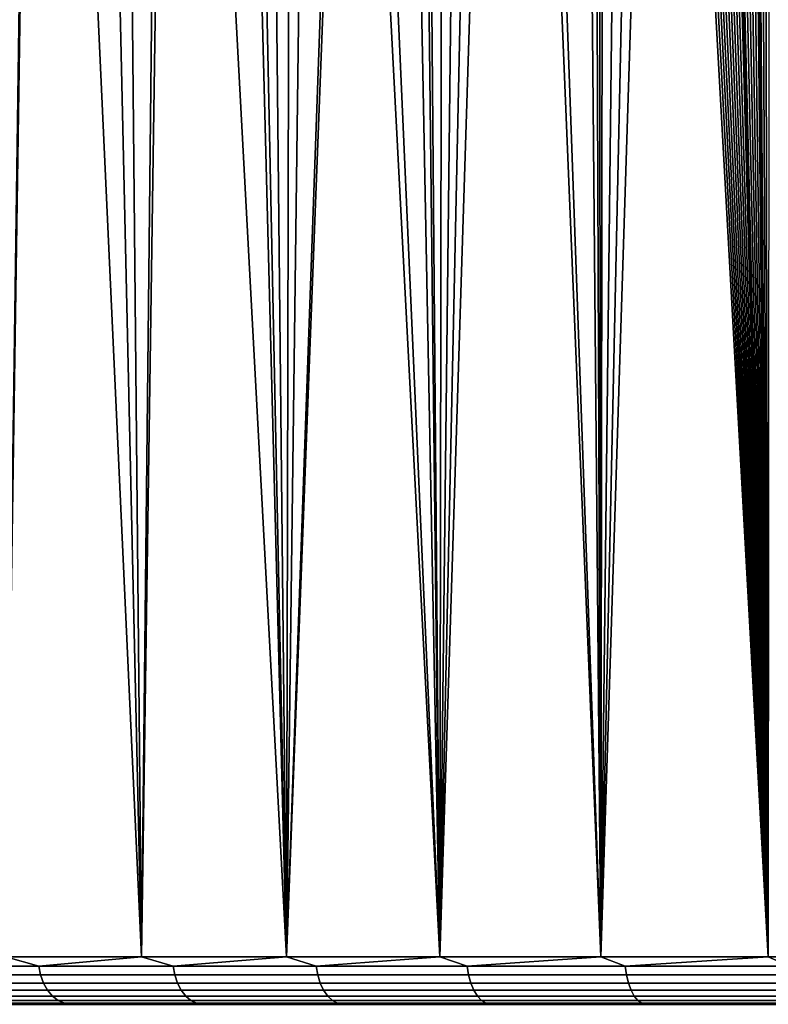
# Model space of a CAD drawing. Header units: metres. Extents: x -109 to 109, y -100 to 76.
# Tile 130 of 256: x -17.53 to -9.57, y -63.2 to -52.73. Entities that reach past the tile are written whole.
import ezdxf

# ---------------------------------------------------------------- set-up
doc = ezdxf.new("R2010")
doc.units = ezdxf.units.M
doc.layers.add('solid_21062310', color=7, linetype='CONTINUOUS')

msp = doc.modelspace()

# ---------------------------------------------------------------- linework, layer by layer
at = {"layer": 'solid_21062310'}
for points in [[(-9.89216, -27.839777, -27.457073), (-9.542683, -27.63434, -27.604513), (-9.567048, -62.700001, -27.594435)], [(-10.244337, -28.046949, -27.302114), (-9.89216, -27.839777, -27.457073), (-9.567048, -62.700001, -27.594435), (-11.349732, -62.700001, -26.77261)], [(-10.596831, -28.254435, -27.140469), (-10.244337, -28.046949, -27.302114), (-11.349732, -62.700001, -26.77261)], [(-10.951222, -28.463358, -26.971209), (-10.596831, -28.254435, -27.140469), (-11.349732, -62.700001, -26.77261)], [(-11.303526, -28.671223, -26.796093), (-10.951222, -28.463358, -26.971209), (-11.349732, -62.700001, -26.77261)], [(-11.652557, -28.877314, -26.615702), (-11.303526, -28.671223, -26.796093), (-11.349732, -62.700001, -26.77261)], [(-11.999121, -29.082214, -26.429625), (-11.652557, -28.877314, -26.615702), (-11.349732, -62.700001, -26.77261), (-13.062439, -62.700001, -25.81345)], [(-12.341276, -29.284681, -26.238934), (-11.999121, -29.082214, -26.429625), (-13.062439, -62.700001, -25.81345)], [(-12.67827, -29.48423, -26.044159), (-12.341276, -29.284681, -26.238934), (-13.062439, -62.700001, -25.81345)], [(-13.010701, -29.681292, -25.845068), (-12.67827, -29.48423, -26.044159), (-13.062439, -62.700001, -25.81345)], [(-13.338532, -29.875862, -25.641781), (-13.010701, -29.681292, -25.845068), (-13.062439, -62.700001, -25.81345)], [(-13.430087, -29.930517, -25.583748), (-13.338532, -29.875862, -25.641781), (-13.062439, -62.700001, -25.81345), (-14.694608, -62.700001, -24.722874)], [(-13.522593, -29.986347, -25.524544), (-13.430087, -29.930517, -25.583748), (-14.694608, -62.700001, -24.722874)], [(-14.276889, -30.473272, -25.019869), (-13.522593, -29.986347, -25.524544), (-14.694608, -62.700001, -24.722874)], [(-9.638231, -30.205875, 18.56996), (-9.567049, -62.700001, 18.599573), (-7.725386, -62.700001, 19.278996), (-9.550157, -30.134165, 18.606562)], [(-9.638231, -30.205875, 18.56996), (-9.726666, -30.277636, 18.532808), (-9.567049, -62.700001, 18.599573)], [(-9.815845, -30.349813, 18.494942), (-9.90557, -30.422245, 18.456429), (-9.567049, -62.700001, 18.599573)], [(-9.726666, -30.277636, 18.532808), (-9.815845, -30.349813, 18.494942), (-9.567049, -62.700001, 18.599573)], [(-9.90557, -30.422245, 18.456429), (-9.995646, -30.494764, 18.417347), (-9.567049, -62.700001, 18.599573)], [(-14.62323, -30.714447, -24.77454), (-14.276889, -30.473272, -25.019869), (-14.694608, -62.700001, -24.722874)], [(-10.085876, -30.567211, 18.377777), (-10.176067, -30.639421, 18.337797), (-9.567049, -62.700001, 18.599573)], [(-9.995646, -30.494764, 18.417347), (-10.085876, -30.567211, 18.377777), (-9.567049, -62.700001, 18.599573)], [(-10.176067, -30.639421, 18.337797), (-10.266027, -30.711229, 18.297497), (-9.567049, -62.700001, 18.599573)], [(-15.024032, -31.004345, -24.479385), (-14.62323, -30.714447, -24.77454), (-14.694608, -62.700001, -24.722874)], [(-10.266027, -30.711229, 18.297497), (-10.355565, -30.782475, 18.25696), (-9.567049, -62.700001, 18.599573)], [(-10.444491, -30.852989, 18.216278), (-10.532618, -30.922613, 18.175549), (-9.567049, -62.700001, 18.599573)], [(-10.40394, -30.820866, 18.234882), (-10.444491, -30.852989, 18.216278), (-9.567049, -62.700001, 18.599573)], [(-10.355565, -30.782475, 18.25696), (-10.40394, -30.820866, 18.234882), (-9.567049, -62.700001, 18.599573)], [(-10.532618, -30.922613, 18.175549), (-10.619843, -30.991259, 18.134823), (-9.567049, -62.700001, 18.599573)], [(-15.783474, -31.580109, -23.885107), (-15.024032, -31.004345, -24.479385), (-14.694608, -62.700001, -24.722874), (-16.236181, -62.700001, -23.507597)], [(-10.706573, -31.059269, 18.093924), (-10.792884, -31.126715, 18.052816), (-9.567049, -62.700001, 18.599573)], [(-10.619843, -30.991259, 18.134823), (-10.706573, -31.059269, 18.093924), (-9.567049, -62.700001, 18.599573)], [(-10.878778, -31.193598, 18.011505), (-10.964253, -31.259914, 17.969994), (-9.567049, -62.700001, 18.599573)], [(-10.792884, -31.126715, 18.052816), (-10.878778, -31.193598, 18.011505), (-9.567049, -62.700001, 18.599573)], [(-10.964253, -31.259914, 17.969994), (-11.049313, -31.325666, 17.928284), (-9.567049, -62.700001, 18.599573)], [(-11.133955, -31.390856, 17.886381), (-11.218181, -31.455479, 17.844288), (-9.567049, -62.700001, 18.599573)], [(-11.049313, -31.325666, 17.928284), (-11.133955, -31.390856, 17.886381), (-9.567049, -62.700001, 18.599573)], [(-11.218181, -31.455479, 17.844288), (-11.30199, -31.519537, 17.80201), (-9.567049, -62.700001, 18.599573)], [(-15.901796, -31.672064, -23.788177), (-15.783474, -31.580109, -23.885107), (-16.236181, -62.700001, -23.507597)], [(-11.385383, -31.583033, 17.759546), (-11.468359, -31.645962, 17.716906), (-11.349732, -62.700001, 17.777748)], [(-11.385383, -31.583033, 17.759546), (-11.349732, -62.700001, 17.777748), (-9.567049, -62.700001, 18.599573), (-11.30199, -31.519537, 17.80201)], [(-16.53067, -32.169373, -23.252083), (-15.901796, -31.672064, -23.788177), (-16.236181, -62.700001, -23.507597)], [(-11.468359, -31.645962, 17.716906), (-12.437821, -32.36224, 17.188984), (-11.349732, -62.700001, 17.777748)], [(-17.230164, -32.729038, -22.611555), (-16.53067, -32.169373, -23.252083), (-16.236181, -62.700001, -23.507597), (-17.677652, -62.700001, -22.175117)], [(-12.437821, -32.36224, 17.188984), (-12.598603, -32.477356, 17.095976), (-11.349732, -62.700001, 17.777748)], [(-13.397521, -33.032085, 16.609592), (-13.062439, -62.700001, 16.818588), (-11.349732, -62.700001, 17.777748), (-12.598603, -32.477356, 17.095976)], [(-17.950012, -33.302391, -21.898497), (-17.259619, -32.752674, -22.58349), (-17.677652, -62.700001, -22.175117)], [(-17.259619, -32.752674, -22.58349), (-17.230164, -32.729038, -22.611555), (-17.677652, -62.700001, -22.175117)], [(-13.397521, -33.032085, 16.609592), (-13.630997, -33.188282, 16.459572), (-13.062439, -62.700001, 16.818588)], [(-13.630997, -33.188282, 16.459572), (-14.346496, -33.648506, 15.976407), (-13.062439, -62.700001, 16.818588)], [(-14.346496, -33.648506, 15.976407), (-14.570972, -33.786728, 15.817263), (-13.062439, -62.700001, 16.818588)], [(-15.282872, -34.202606, 15.287255), (-14.694608, -62.700001, 15.728011), (-13.062439, -62.700001, 16.818588), (-14.570972, -33.786728, 15.817263)], [(-15.282872, -34.202606, 15.287255), (-15.424286, -34.280823, 15.177208), (-14.694608, -62.700001, 15.728011)], [(-15.424286, -34.280823, 15.177208), (-16.199413, -34.680847, 14.544076), (-14.694608, -62.700001, 15.728011)], [(-16.859911, -35.005009, 13.961805), (-16.236181, -62.700001, 14.512735), (-14.694608, -62.700001, 15.728011), (-16.199413, -34.680847, 14.544076)], [(-16.859911, -35.005009, 13.961805), (-17.499237, -35.329201, 13.356887), (-16.236181, -62.700001, 14.512735)], [(-18.11595, -35.651863, 12.730812), (-17.677652, -62.700001, 13.180256), (-16.236181, -62.700001, 14.512735), (-17.499237, -35.329201, 13.356887)], [(-17.329151, -62.797546, 13.508687), (-17.677652, -62.700001, 13.180256), (-18.656658, -62.797546, 12.129319)], [(-18.656658, -62.797546, -21.124182), (-17.677652, -62.700001, -22.175117), (-17.329151, -62.797546, -22.503548)], [(-17.329151, -62.797546, 13.508687), (-16.236181, -62.700001, 14.512735), (-17.677652, -62.700001, 13.180256)], [(-17.329151, -62.797546, -22.503548), (-17.677652, -62.700001, -22.175117), (-16.236181, -62.700001, -23.507597)], [(-15.899948, -62.797546, 14.782387), (-16.236181, -62.700001, 14.512735), (-17.329151, -62.797546, 13.508687)], [(-17.329151, -62.797546, -22.503548), (-16.236181, -62.700001, -23.507597), (-15.899948, -62.797546, -23.777248)], [(-15.899948, -62.797546, 14.782387), (-14.694608, -62.700001, 15.728011), (-16.236181, -62.700001, 14.512735)], [(-15.899948, -62.797546, -23.777248), (-16.236181, -62.700001, -23.507597), (-14.694608, -62.700001, -24.722874)], [(-14.377439, -62.797546, 15.942945), (-14.694608, -62.700001, 15.728011), (-15.899948, -62.797546, 14.782387)], [(-15.899948, -62.797546, -23.777248), (-14.694608, -62.700001, -24.722874), (-14.377439, -62.797546, -24.937807)], [(-14.377439, -62.797546, 15.942945), (-13.062439, -62.700001, 16.818588), (-14.694608, -62.700001, 15.728011)], [(-14.377439, -62.797546, -24.937807), (-14.694608, -62.700001, -24.722874), (-13.062439, -62.700001, -25.81345)], [(-12.770557, -62.797546, 16.983551), (-13.062439, -62.700001, 16.818588), (-14.377439, -62.797546, 15.942945)], [(-14.377439, -62.797546, -24.937807), (-13.062439, -62.700001, -25.81345), (-12.770557, -62.797546, -25.978413)], [(-12.770557, -62.797546, 16.983551), (-11.349732, -62.700001, 17.777748), (-13.062439, -62.700001, 16.818588)], [(-12.770557, -62.797546, -25.978413), (-13.062439, -62.700001, -25.81345), (-11.349732, -62.700001, -26.77261)], [(-11.088733, -62.797546, 17.898098), (-11.349732, -62.700001, 17.777748), (-12.770557, -62.797546, 16.983551)], [(-12.770557, -62.797546, -25.978413), (-11.349732, -62.700001, -26.77261), (-11.088733, -62.797546, -26.89296)], [(-11.088733, -62.797546, 17.898098), (-9.567049, -62.700001, 18.599573), (-11.349732, -62.700001, 17.777748)], [(-11.088733, -62.797546, -26.89296), (-11.349732, -62.700001, -26.77261), (-9.567048, -62.700001, -27.594435)], [(-9.341835, -62.797546, 18.681219), (-9.567049, -62.700001, 18.599573), (-11.088733, -62.797546, 17.898098)], [(-11.088733, -62.797546, -26.89296), (-9.567048, -62.700001, -27.594435), (-9.341835, -62.797546, -27.676081)], [(-9.341835, -62.797546, 18.681219), (-7.725386, -62.700001, 19.278996), (-9.567049, -62.700001, 18.599573)], [(-18.656658, -62.797546, -21.124182), (-17.329151, -62.797546, -22.503548), (-17.309395, -62.891434, -22.483021), (-18.635389, -62.891434, -21.105227)], [(-17.329151, -62.797546, 13.508687), (-18.656658, -62.797546, 12.129319), (-18.635389, -62.891434, 12.110364), (-17.309395, -62.891434, 13.488158)], [(-17.329151, -62.797546, -22.503548), (-15.899948, -62.797546, -23.777248), (-15.881822, -62.891434, -23.755268), (-17.309395, -62.891434, -22.483021)], [(-15.899948, -62.797546, 14.782387), (-17.329151, -62.797546, 13.508687), (-17.309395, -62.891434, 13.488158), (-15.881822, -62.891434, 14.760406)], [(-15.899948, -62.797546, -23.777248), (-14.377439, -62.797546, -24.937807), (-14.361048, -62.891434, -24.914503), (-15.881822, -62.891434, -23.755268)], [(-14.377439, -62.797546, 15.942945), (-15.899948, -62.797546, 14.782387), (-15.881822, -62.891434, 14.760406), (-14.361048, -62.891434, 15.919641)], [(-14.377439, -62.797546, -24.937807), (-12.770557, -62.797546, -25.978413), (-12.755999, -62.891434, -25.953924), (-14.361048, -62.891434, -24.914503)], [(-12.770557, -62.797546, 16.983551), (-14.377439, -62.797546, 15.942945), (-14.361048, -62.891434, 15.919641), (-12.755999, -62.891434, 16.959061)], [(-12.770557, -62.797546, -25.978413), (-11.088733, -62.797546, -26.89296), (-11.076091, -62.891434, -26.867428), (-12.755999, -62.891434, -25.953924)], [(-11.088733, -62.797546, 17.898098), (-12.770557, -62.797546, 16.983551), (-12.755999, -62.891434, 16.959061), (-11.076091, -62.891434, 17.872566)], [(-11.088733, -62.797546, -26.89296), (-9.341835, -62.797546, -27.676081), (-9.331185, -62.891434, -27.649656), (-11.076091, -62.891434, -26.867428)], [(-9.341835, -62.797546, 18.681219), (-11.088733, -62.797546, 17.898098), (-11.076091, -62.891434, 17.872566), (-9.331185, -62.891434, 18.654795)], [(-18.635389, -62.891434, -21.105227), (-17.309395, -62.891434, -22.483021), (-17.277304, -62.977947, -22.449677), (-18.600842, -62.977947, -21.074436)], [(-17.309395, -62.891434, 13.488158), (-18.635389, -62.891434, 12.110364), (-18.600842, -62.977947, 12.079576), (-17.277304, -62.977947, 13.454816)], [(-17.309395, -62.891434, -22.483021), (-15.881822, -62.891434, -23.755268), (-15.852379, -62.977947, -23.719566), (-17.277304, -62.977947, -22.449677)], [(-15.881822, -62.891434, 14.760406), (-17.309395, -62.891434, 13.488158), (-17.277304, -62.977947, 13.454816), (-15.852379, -62.977947, 14.724705)], [(-15.881822, -62.891434, -23.755268), (-14.361048, -62.891434, -24.914503), (-14.334424, -62.977947, -24.876652), (-15.852379, -62.977947, -23.719566)], [(-14.361048, -62.891434, 15.919641), (-15.881822, -62.891434, 14.760406), (-15.852379, -62.977947, 14.724705), (-14.334424, -62.977947, 15.881791)], [(-14.361048, -62.891434, -24.914503), (-12.755999, -62.891434, -25.953924), (-12.73235, -62.977947, -25.914146), (-14.334424, -62.977947, -24.876652)], [(-12.755999, -62.891434, 16.959061), (-14.361048, -62.891434, 15.919641), (-14.334424, -62.977947, 15.881791), (-12.73235, -62.977947, 16.919283)], [(-12.755999, -62.891434, -25.953924), (-11.076091, -62.891434, -26.867428), (-11.055557, -62.977947, -26.825956), (-12.73235, -62.977947, -25.914146)], [(-11.076091, -62.891434, 17.872566), (-12.755999, -62.891434, 16.959061), (-12.73235, -62.977947, 16.919283), (-11.055557, -62.977947, 17.831095)], [(-11.076091, -62.891434, -26.867428), (-9.331185, -62.891434, -27.649656), (-9.313887, -62.977947, -27.606735), (-11.055557, -62.977947, -26.825956)], [(-9.331185, -62.891434, 18.654795), (-11.076091, -62.891434, 17.872566), (-11.055557, -62.977947, 17.831095), (-9.313887, -62.977947, 18.611874)], [(-18.600842, -62.977947, -21.074436), (-17.277304, -62.977947, -22.449677), (-17.234118, -63.053761, -22.404802), (-18.554344, -63.053761, -21.033001)], [(-17.277304, -62.977947, 13.454816), (-18.600842, -62.977947, 12.079576), (-18.554344, -63.053761, 12.038138), (-17.234118, -63.053761, 13.409941)], [(-17.277304, -62.977947, -22.449677), (-15.852379, -62.977947, -23.719566), (-15.812753, -63.053761, -23.671518), (-17.234118, -63.053761, -22.404802)], [(-15.852379, -62.977947, 14.724705), (-17.277304, -62.977947, 13.454816), (-17.234118, -63.053761, 13.409941), (-15.812753, -63.053761, 14.676656)], [(-15.852379, -62.977947, -23.719566), (-14.334424, -62.977947, -24.876652), (-14.298594, -63.053761, -24.825712), (-15.812753, -63.053761, -23.671518)], [(-14.334424, -62.977947, 15.881791), (-15.852379, -62.977947, 14.724705), (-15.812753, -63.053761, 14.676656), (-14.298594, -63.053761, 15.83085)], [(-14.334424, -62.977947, -24.876652), (-12.73235, -62.977947, -25.914146), (-12.700523, -63.053761, -25.860611), (-14.298594, -63.053761, -24.825712)], [(-12.73235, -62.977947, 16.919283), (-14.334424, -62.977947, 15.881791), (-14.298594, -63.053761, 15.83085), (-12.700523, -63.053761, 16.865749)], [(-12.73235, -62.977947, -25.914146), (-11.055557, -62.977947, -26.825956), (-11.027923, -63.053761, -26.770144), (-12.700523, -63.053761, -25.860611)], [(-11.055557, -62.977947, 17.831095), (-12.73235, -62.977947, 16.919283), (-12.700523, -63.053761, 16.865749), (-11.027923, -63.053761, 17.77528)], [(-11.055557, -62.977947, -26.825956), (-9.313887, -62.977947, -27.606735), (-9.290605, -63.053761, -27.548969), (-11.027923, -63.053761, -26.770144)], [(-9.313887, -62.977947, 18.611874), (-11.055557, -62.977947, 17.831095), (-11.027923, -63.053761, 17.77528), (-9.290605, -63.053761, 18.554108)], [(-18.554344, -63.053761, -21.033001), (-17.234118, -63.053761, -22.404802), (-17.181496, -63.115952, -22.350124), (-18.497692, -63.115952, -20.982512)], [(-17.234118, -63.053761, 13.409941), (-18.554344, -63.053761, 12.038138), (-18.497692, -63.115952, 11.987649), (-17.181496, -63.115952, 13.355263)], [(-18.497692, -63.115952, -20.982512), (-17.181496, -63.115952, -22.350124), (-17.121464, -63.162128, -22.287748), (-18.433062, -63.162128, -20.924913)], [(-17.181496, -63.115952, 13.355263), (-18.497692, -63.115952, 11.987649), (-18.433062, -63.162128, 11.930052), (-17.121464, -63.162128, 13.292887)], [(-17.234118, -63.053761, -22.404802), (-15.812753, -63.053761, -23.671518), (-15.764471, -63.115952, -23.612972), (-17.181496, -63.115952, -22.350124)], [(-15.812753, -63.053761, 14.676656), (-17.234118, -63.053761, 13.409941), (-17.181496, -63.115952, 13.355263), (-15.764471, -63.115952, 14.618111)], [(-17.181496, -63.115952, -22.350124), (-15.764471, -63.115952, -23.612972), (-15.709391, -63.162128, -23.546185), (-17.121464, -63.162128, -22.287748)], [(-15.764471, -63.115952, 14.618111), (-17.181496, -63.115952, 13.355263), (-17.121464, -63.162128, 13.292887), (-15.709391, -63.162128, 14.551322)], [(-15.812753, -63.053761, -23.671518), (-14.298594, -63.053761, -24.825712), (-14.254934, -63.115952, -24.763641), (-15.764471, -63.115952, -23.612972)], [(-14.298594, -63.053761, 15.83085), (-15.812753, -63.053761, 14.676656), (-15.764471, -63.115952, 14.618111), (-14.254934, -63.115952, 15.76878)], [(-15.764471, -63.115952, -23.612972), (-14.254934, -63.115952, -24.763641), (-14.205129, -63.162128, -24.692833), (-15.709391, -63.162128, -23.546185)], [(-14.254934, -63.115952, 15.76878), (-15.764471, -63.115952, 14.618111), (-15.709391, -63.162128, 14.551322), (-14.205129, -63.162128, 15.697971)], [(-14.298594, -63.053761, -24.825712), (-12.700523, -63.053761, -25.860611), (-12.661744, -63.115952, -25.795382), (-14.254934, -63.115952, -24.763641)], [(-12.700523, -63.053761, 16.865749), (-14.298594, -63.053761, 15.83085), (-14.254934, -63.115952, 15.76878), (-12.661744, -63.115952, 16.80052)], [(-14.254934, -63.115952, -24.763641), (-12.661744, -63.115952, -25.795382), (-12.617505, -63.162128, -25.720968), (-14.205129, -63.162128, -24.692833)], [(-12.661744, -63.115952, 16.80052), (-14.254934, -63.115952, 15.76878), (-14.205129, -63.162128, 15.697971), (-12.617505, -63.162128, 16.726107)], [(-12.700523, -63.053761, -25.860611), (-11.027923, -63.053761, -26.770144), (-10.99425, -63.115952, -26.702135), (-12.661744, -63.115952, -25.795382)], [(-11.027923, -63.053761, 17.77528), (-12.700523, -63.053761, 16.865749), (-12.661744, -63.115952, 16.80052), (-10.99425, -63.115952, 17.707273)], [(-12.661744, -63.115952, -25.795382), (-10.99425, -63.115952, -26.702135), (-10.955837, -63.162128, -26.624554), (-12.617505, -63.162128, -25.720968)], [(-10.99425, -63.115952, 17.707273), (-12.661744, -63.115952, 16.80052), (-12.617505, -63.162128, 16.726107), (-10.955837, -63.162128, 17.629692)], [(-11.027923, -63.053761, -26.770144), (-9.290605, -63.053761, -27.548969), (-9.262237, -63.115952, -27.478584), (-10.99425, -63.115952, -26.702135)], [(-9.290605, -63.053761, 18.554108), (-11.027923, -63.053761, 17.77528), (-10.99425, -63.115952, 17.707273), (-9.262237, -63.115952, 18.483723)], [(-10.99425, -63.115952, -26.702135), (-9.262237, -63.115952, -27.478584), (-9.229876, -63.162128, -27.398291), (-10.955837, -63.162128, -26.624554)], [(-9.262237, -63.115952, 18.483723), (-10.99425, -63.115952, 17.707273), (-10.955837, -63.162128, 17.629692), (-9.229876, -63.162128, 18.403429)], [(-18.362946, -63.190506, 11.867563), (-18.627773, -63.200001, 11.416588), (-17.32151, -63.200001, 12.829288)], [(-16.867975, -63.200001, 11.720811), (-17.32151, -63.200001, 12.829288), (-18.627773, -63.200001, 11.416588), (-18.118994, -63.200001, 10.310066)], [(-18.362946, -63.190506, -20.862425), (-17.321405, -63.200001, -21.824253), (-18.627678, -63.200001, -20.411562)], [(-16.867983, -63.200001, -20.715664), (-18.118999, -63.200001, -19.30492), (-18.627678, -63.200001, -20.411562), (-17.321405, -63.200001, -21.824253)], [(-18.433062, -63.162128, -20.924913), (-17.121464, -63.162128, -22.287748), (-17.056337, -63.190506, -22.220078), (-18.362946, -63.190506, -20.862425)], [(-17.121464, -63.162128, 13.292887), (-18.433062, -63.162128, 11.930052), (-18.362946, -63.190506, 11.867563), (-17.056337, -63.190506, 13.225215)], [(-18.362946, -63.190506, -20.862425), (-17.056337, -63.190506, -22.220078), (-17.321405, -63.200001, -21.824253)], [(-17.056337, -63.190506, 13.225215), (-18.362946, -63.190506, 11.867563), (-17.32151, -63.200001, 12.829288)], [(-18.065666, -63.207596, -19.247591), (-18.118999, -63.200001, -19.30492), (-16.867983, -63.200001, -20.715664), (-16.82019, -63.207596, -20.653444)], [(-18.065666, -63.207596, 10.252729), (-16.82019, -63.207596, 11.658582), (-16.867975, -63.200001, 11.720811), (-18.118994, -63.200001, 10.310066)], [(-17.056337, -63.190506, 13.225215), (-17.32151, -63.200001, 12.829288), (-15.908417, -63.200001, 14.135127)], [(-15.50732, -63.200001, 13.026353), (-15.908417, -63.200001, 14.135127), (-17.32151, -63.200001, 12.829288), (-16.867975, -63.200001, 11.720811)], [(-17.056337, -63.190506, -22.220078), (-15.908304, -63.200001, -23.130085), (-17.321405, -63.200001, -21.824253)], [(-15.50733, -63.200001, -22.021206), (-16.867983, -63.200001, -20.715664), (-17.321405, -63.200001, -21.824253), (-15.908304, -63.200001, -23.130085)], [(-17.121464, -63.162128, -22.287748), (-15.709391, -63.162128, -23.546185), (-15.649634, -63.190506, -23.473724), (-17.056337, -63.190506, -22.220078)], [(-15.709391, -63.162128, 14.551322), (-17.121464, -63.162128, 13.292887), (-17.056337, -63.190506, 13.225215), (-15.649634, -63.190506, 14.478864)], [(-17.056337, -63.190506, -22.220078), (-15.649634, -63.190506, -23.473724), (-15.908304, -63.200001, -23.130085)], [(-15.649634, -63.190506, 14.478864), (-17.056337, -63.190506, 13.225215), (-15.908417, -63.200001, 14.135127)], [(-16.82019, -63.207596, -20.653444), (-16.867983, -63.200001, -20.715664), (-15.50733, -63.200001, -22.021206), (-15.46563, -63.207596, -21.954517)], [(-16.82019, -63.207596, 11.658582), (-15.46563, -63.207596, 12.959656), (-15.50732, -63.200001, 13.026353), (-16.867975, -63.200001, 11.720811)], [(-15.649634, -63.190506, 14.478864), (-15.908417, -63.200001, 14.135127), (-14.39715, -63.200001, 15.326092)], [(-14.04563, -63.200001, 14.218345), (-14.39715, -63.200001, 15.326092), (-15.908417, -63.200001, 14.135127), (-15.50732, -63.200001, 13.026353)], [(-15.649634, -63.190506, -23.473724), (-14.397032, -63.200001, -24.321041), (-15.908304, -63.200001, -23.130085)], [(-14.045639, -63.200001, -23.2132), (-15.50733, -63.200001, -22.021206), (-15.908304, -63.200001, -23.130085), (-14.397032, -63.200001, -24.321041)], [(-15.709391, -63.162128, -23.546185), (-14.205129, -63.162128, -24.692833), (-14.151094, -63.190506, -24.616013), (-15.649634, -63.190506, -23.473724)], [(-14.205129, -63.162128, 15.697971), (-15.709391, -63.162128, 14.551322), (-15.649634, -63.190506, 14.478864), (-14.151094, -63.190506, 15.621151)], [(-15.649634, -63.190506, -23.473724), (-14.151094, -63.190506, -24.616013), (-14.397032, -63.200001, -24.321041)], [(-14.151094, -63.190506, 15.621151), (-15.649634, -63.190506, 14.478864), (-14.39715, -63.200001, 15.326092)], [(-15.46563, -63.207596, -21.954517), (-15.50733, -63.200001, -22.021206), (-14.045639, -63.200001, -23.2132), (-14.010767, -63.207596, -23.142376)], [(-15.46563, -63.207596, 12.959656), (-14.010767, -63.207596, 14.147514), (-14.04563, -63.200001, 14.218345), (-15.50732, -63.200001, 13.026353)], [(-14.151094, -63.190506, 15.621151), (-14.39715, -63.200001, 15.326092), (-12.797078, -63.200001, 16.394785)], [(-12.492821, -63.200001, 15.288657), (-12.797078, -63.200001, 16.394785), (-14.39715, -63.200001, 15.326092), (-14.04563, -63.200001, 14.218345)], [(-14.151094, -63.190506, -24.616013), (-12.796951, -63.200001, -25.389725), (-14.397032, -63.200001, -24.321041)], [(-12.492828, -63.200001, -24.283514), (-14.045639, -63.200001, -23.2132), (-14.397032, -63.200001, -24.321041), (-12.796951, -63.200001, -25.389725)], [(-14.205129, -63.162128, -24.692833), (-12.617505, -63.162128, -25.720968), (-12.56951, -63.190506, -25.640236), (-14.151094, -63.190506, -24.616013)], [(-12.617505, -63.162128, 16.726107), (-14.205129, -63.162128, 15.697971), (-14.151094, -63.190506, 15.621151), (-12.56951, -63.190506, 16.645374)], [(-14.151094, -63.190506, -24.616013), (-12.56951, -63.190506, -25.640236), (-12.796951, -63.200001, -25.389725)], [(-12.56951, -63.190506, 16.645374), (-14.151094, -63.190506, 15.621151), (-12.797078, -63.200001, 16.394785)], [(-14.010767, -63.207596, -23.142376), (-14.045639, -63.200001, -23.2132), (-12.492828, -63.200001, -24.283514), (-12.46504, -63.207596, -24.209314)], [(-14.010767, -63.207596, 14.147514), (-12.46504, -63.207596, 15.214453), (-12.492821, -63.200001, 15.288657), (-14.04563, -63.200001, 14.218345)], [(-12.56951, -63.190506, 16.645374), (-12.797078, -63.200001, 16.394785), (-11.118173, -63.200001, 17.334566)], [(-10.859715, -63.200001, 16.230003), (-11.118173, -63.200001, 17.334566), (-12.797078, -63.200001, 16.394785), (-12.492821, -63.200001, 15.288657)], [(-12.56951, -63.190506, -25.640236), (-11.118042, -63.200001, -26.329496), (-12.796951, -63.200001, -25.389725)], [(-10.859723, -63.200001, -25.224861), (-12.492828, -63.200001, -24.283514), (-12.796951, -63.200001, -25.389725), (-11.118042, -63.200001, -26.329496)], [(-12.617505, -63.162128, -25.720968), (-10.955837, -63.162128, -26.624554), (-10.914163, -63.190506, -26.540386), (-12.56951, -63.190506, -25.640236)], [(-10.955837, -63.162128, 17.629692), (-12.617505, -63.162128, 16.726107), (-12.56951, -63.190506, 16.645374), (-10.914163, -63.190506, 17.545525)], [(-12.56951, -63.190506, -25.640236), (-10.914163, -63.190506, -26.540386), (-11.118042, -63.200001, -26.329496)], [(-10.914163, -63.190506, 17.545525), (-12.56951, -63.190506, 16.645374), (-11.118173, -63.200001, 17.334566)], [(-12.46504, -63.207596, -24.209314), (-12.492828, -63.200001, -24.283514), (-10.859723, -63.200001, -25.224861), (-10.838471, -63.207596, -25.148413)], [(-12.46504, -63.207596, 15.214453), (-10.838471, -63.207596, 16.153551), (-10.859715, -63.200001, 16.230003), (-12.492821, -63.200001, 15.288657)], [(-10.914163, -63.190506, 17.545525), (-11.118173, -63.200001, 17.334566), (-9.370657, -63.200001, 18.139723)], [(-9.156437, -63.200001, 17.036718), (-9.370657, -63.200001, 18.139723), (-11.118173, -63.200001, 17.334566), (-10.859715, -63.200001, 16.230003)], [(-10.914163, -63.190506, -26.540386), (-9.37052, -63.200001, -27.134642), (-11.118042, -63.200001, -26.329496)], [(-9.156447, -63.200001, -26.031576), (-10.859723, -63.200001, -25.224861), (-11.118042, -63.200001, -26.329496), (-9.37052, -63.200001, -27.134642)], [(-10.955837, -63.162128, -26.624554), (-9.229876, -63.162128, -27.398291), (-9.194766, -63.190506, -27.311178), (-10.914163, -63.190506, -26.540386)], [(-9.229876, -63.162128, 18.403429), (-10.955837, -63.162128, 17.629692), (-10.914163, -63.190506, 17.545525), (-9.194766, -63.190506, 18.316317)], [(-10.914163, -63.190506, -26.540386), (-9.194766, -63.190506, -27.311178), (-9.37052, -63.200001, -27.134642)], [(-9.194766, -63.190506, 18.316317), (-10.914163, -63.190506, 17.545525), (-9.370657, -63.200001, 18.139723)], [(-10.838471, -63.207596, -25.148413), (-10.859723, -63.200001, -25.224861), (-9.156447, -63.200001, -26.031576), (-9.141612, -63.207596, -25.953583)], [(-10.838471, -63.207596, 16.153551), (-9.141612, -63.207596, 16.958721), (-9.156437, -63.200001, 17.036718), (-10.859715, -63.200001, 16.230003)]]:
    msp.add_3dface(points, dxfattribs=at)

doc.saveas('drawing.dxf')
